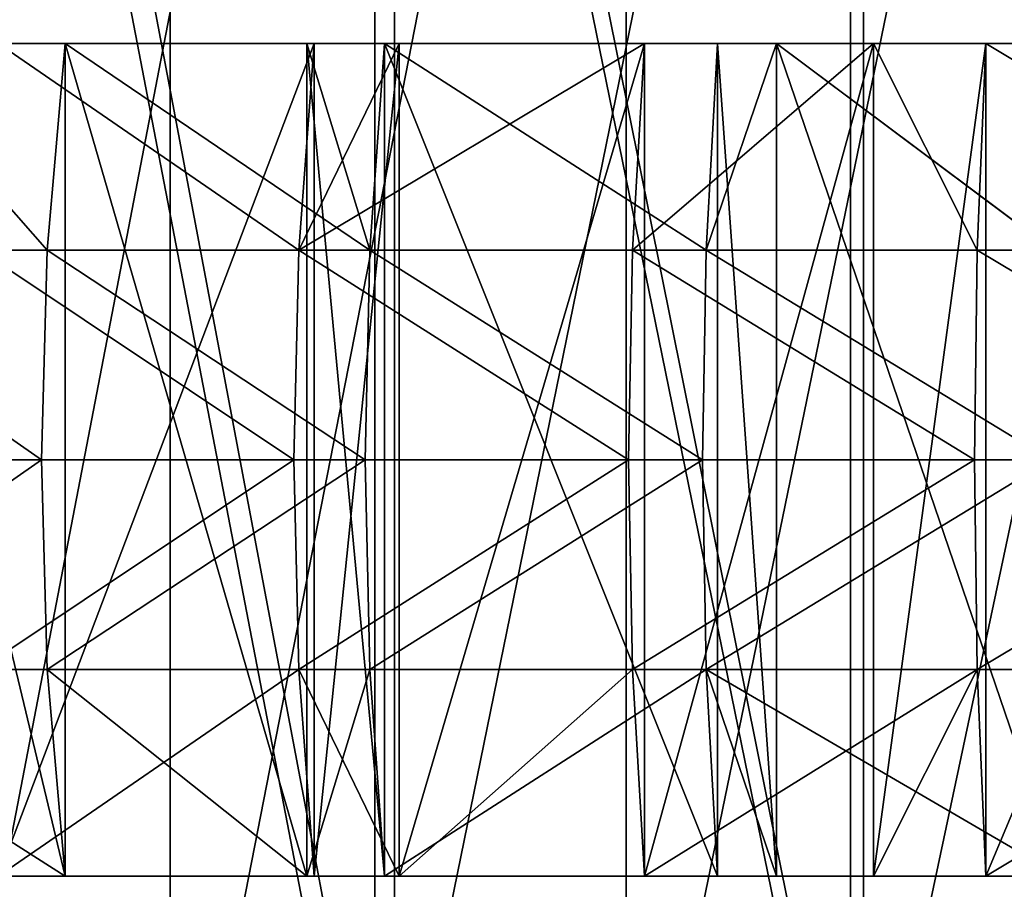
# Model space of a CAD drawing. Extents: x 0 to 150, y -17 to 12.
# Tile 11 of 26: x 53 to 65, y -12 to -1. Entities that reach past the tile are written whole.
import ezdxf

# ---------------------------------------------------------------- set-up
doc = ezdxf.new("R2010")
doc.units = 0
doc.header["$LTSCALE"] = 25.4
doc.layers.get('0').update_dxf_attribs({"color": 13, "linetype": 'CONTINUOUS'})

# ---------------------------------------------------------------- blocks, each defined once
blk = doc.blocks.new('RING-LED-S-7634-7637_STL')
at = {"color": 250}
for p, q in [((86.895, 11.517, 113.037), (86.895, -16.483, 113.037)), ((86.895, 11.517, 113.037), (86.895, -16.483, 113.037)), ((89.35, -16.483, 34.344), (89.35, 11.517, 34.344)), ((89.35, -16.483, 34.344), (89.35, 11.517, 34.344)), ((89.35, -16.483, 115.884), (89.35, 11.517, 115.884)), ((89.35, -16.483, 115.884), (89.35, 11.517, 115.884)), ((89.589, 11.517, 35.877), (89.589, -16.483, 35.877)), ((89.589, 11.517, 35.877), (89.589, -16.483, 35.877)), ((92.369, 11.517, 115.474), (92.369, -16.483, 115.474)), ((92.369, 11.517, 115.474), (92.369, -16.483, 115.474)), ((95.066, -16.483, 32.312), (95.066, 11.517, 32.312)), ((95.066, -16.483, 32.312), (95.066, 11.517, 32.312)), ((95.066, -16.483, 117.916), (95.066, 11.517, 117.916)), ((95.066, -16.483, 117.916), (95.066, 11.517, 117.916)), ((95.22, 11.517, 33.828), (95.22, -16.483, 33.828)), ((95.22, 11.517, 33.828), (95.22, -16.483, 33.828))]:
    blk.add_line(p, q, dxfattribs=at)
at = {"color": 7}
for p, q in [((83.234, -1.653, 37.589), (85.631, -1.653, 36.17)), ((85.417, -4.136, 35.781), (83.234, -1.653, 37.589)), ((85.417, -4.136, 35.781), (83.234, -1.653, 37.589)), ((83.234, -1.653, 37.589), (85.631, -1.653, 36.17)), ((88.623, -1.653, 115.561), (84.826, -1.653, 113.605)), ((88.623, -1.653, 115.561), (84.826, -1.653, 113.605)), ((85.631, -1.653, 36.17), (85.417, -4.136, 35.781)), ((85.631, -1.653, 36.17), (85.417, -4.136, 35.781)), ((85.631, -1.653, 36.17), (89.292, -4.136, 33.885)), ((85.631, -1.653, 36.17), (89.292, -4.136, 33.885)), ((85.631, -1.653, 36.17), (88.534, -1.653, 34.708)), ((85.631, -11.653, 36.17), (85.631, -1.653, 36.17)), ((85.631, -11.653, 36.17), (85.631, -1.653, 36.17)), ((85.631, -1.653, 36.17), (88.534, -1.653, 34.708)), ((88.439, -4.136, 115.965), (88.623, -1.653, 115.561)), ((92.591, -1.653, 117.144), (88.439, -4.136, 115.965)), ((92.591, -1.653, 117.144), (88.439, -4.136, 115.965)), ((89.643, -1.653, 116.01), (88.439, -4.136, 115.965)), ((89.643, -1.653, 116.01), (88.439, -4.136, 115.965)), ((88.439, -4.136, 115.965), (88.623, -1.653, 115.561)), ((88.534, -1.653, 34.708), (89.292, -4.136, 33.885)), ((88.534, -1.653, 34.708), (89.292, -4.136, 33.885)), ((88.534, -1.653, 34.708), (89.468, -1.653, 34.293)), ((88.534, -11.653, 34.708), (88.534, -1.653, 34.708)), ((88.534, -11.653, 34.708), (88.534, -1.653, 34.708)), ((88.534, -1.653, 34.708), (89.468, -1.653, 34.293)), ((89.643, -1.653, 116.01), (88.623, -1.653, 115.561)), ((88.623, -11.653, 115.561), (88.623, -1.653, 115.561)), ((89.643, -1.653, 116.01), (88.623, -1.653, 115.561)), ((88.623, -11.653, 115.561), (88.623, -1.653, 115.561)), ((89.292, -4.136, 33.885), (89.468, -1.653, 34.293)), ((89.292, -4.136, 33.885), (89.468, -1.653, 34.293)), ((89.468, -1.653, 34.293), (93.467, -1.653, 32.793)), ((89.468, -11.653, 34.293), (89.468, -1.653, 34.293)), ((89.468, -11.653, 34.293), (89.468, -1.653, 34.293)), ((89.468, -1.653, 34.293), (93.467, -1.653, 32.793)), ((92.591, -1.653, 117.144), (89.643, -1.653, 116.01)), ((89.643, -11.653, 116.01), (89.643, -1.653, 116.01)), ((92.591, -1.653, 117.144), (89.643, -1.653, 116.01)), ((89.643, -11.653, 116.01), (89.643, -1.653, 116.01)), ((92.591, -1.653, 117.144), (92.446, -4.136, 117.563)), ((92.446, -4.136, 117.563), (95.342, -1.653, 117.992)), ((92.591, -1.653, 117.144), (92.446, -4.136, 117.563)), ((92.446, -4.136, 117.563), (95.342, -1.653, 117.992)), ((95.342, -1.653, 117.992), (92.591, -1.653, 117.144)), ((92.591, -11.653, 117.144), (92.591, -1.653, 117.144)), ((95.342, -1.653, 117.992), (92.591, -1.653, 117.144)), ((92.591, -11.653, 117.144), (92.591, -1.653, 117.144)), ((94.177, -1.653, 32.572), (93.332, -4.136, 32.37)), ((93.332, -4.136, 32.37), (93.467, -1.653, 32.793)), ((94.177, -1.653, 32.572), (93.332, -4.136, 32.37)), ((93.332, -4.136, 32.37), (93.467, -1.653, 32.793)), ((93.467, -1.653, 32.793), (94.177, -1.653, 32.572)), ((93.467, -11.653, 32.793), (93.467, -1.653, 32.793)), ((93.467, -11.653, 32.793), (93.467, -1.653, 32.793)), ((93.467, -1.653, 32.793), (94.177, -1.653, 32.572)), ((94.177, -1.653, 32.572), (97.592, -1.653, 31.684)), ((97.497, -4.136, 31.25), (94.177, -1.653, 32.572)), ((97.497, -4.136, 31.25), (94.177, -1.653, 32.572)), ((94.177, -11.653, 32.572), (94.177, -1.653, 32.572)), ((94.177, -11.653, 32.572), (94.177, -1.653, 32.572)), ((94.177, -1.653, 32.572), (97.592, -1.653, 31.684)), ((96.691, -1.653, 118.338), (95.342, -1.653, 117.992)), ((95.342, -1.653, 117.992), (96.588, -4.136, 118.77)), ((95.342, -1.653, 117.992), (96.588, -4.136, 118.77)), ((95.342, -11.653, 117.992), (95.342, -1.653, 117.992)), ((96.691, -1.653, 118.338), (95.342, -1.653, 117.992)), ((95.342, -11.653, 117.992), (95.342, -1.653, 117.992)), ((96.588, -4.136, 118.77), (96.691, -1.653, 118.338)), ((96.588, -4.136, 118.77), (96.691, -1.653, 118.338)), ((100.888, -1.653, 119.134), (96.691, -1.653, 118.338)), ((96.691, -11.653, 118.338), (96.691, -1.653, 118.338)), ((100.888, -1.653, 119.134), (96.691, -1.653, 118.338)), ((96.691, -11.653, 118.338), (96.691, -1.653, 118.338)), ((85.417, -4.136, 35.781), (81.742, -4.136, 38.039)), ((85.417, -4.136, 35.781), (81.742, -4.136, 38.039)), ((88.439, -4.136, 115.965), (84.604, -4.136, 113.989)), ((88.439, -4.136, 115.965), (84.604, -4.136, 113.989)), ((85.346, -6.653, 35.65), (85.417, -4.136, 35.781)), ((85.346, -6.653, 35.65), (85.417, -4.136, 35.781)), ((85.417, -4.136, 35.781), (89.292, -4.136, 33.885)), ((85.417, -4.136, 35.781), (89.292, -4.136, 33.885)), ((88.439, -4.136, 115.965), (88.378, -6.653, 116.1)), ((88.439, -4.136, 115.965), (88.378, -6.653, 116.1)), ((92.446, -4.136, 117.563), (88.439, -4.136, 115.965)), ((92.446, -4.136, 117.563), (88.439, -4.136, 115.965)), ((89.292, -4.136, 33.885), (89.234, -6.653, 33.749)), ((89.292, -4.136, 33.885), (89.234, -6.653, 33.749)), ((89.292, -4.136, 33.885), (93.332, -4.136, 32.37)), ((89.292, -4.136, 33.885), (93.332, -4.136, 32.37)), ((92.398, -6.653, 117.704), (92.446, -4.136, 117.563)), ((92.398, -6.653, 117.704), (92.446, -4.136, 117.563)), ((92.446, -4.136, 117.563), (96.588, -4.136, 118.77)), ((92.446, -4.136, 117.563), (96.588, -4.136, 118.77)), ((93.286, -6.653, 32.229), (93.332, -4.136, 32.37)), ((93.286, -6.653, 32.229), (93.332, -4.136, 32.37)), ((97.497, -4.136, 31.25), (93.332, -4.136, 32.37)), ((97.497, -4.136, 31.25), (93.332, -4.136, 32.37)), ((96.553, -6.653, 118.915), (96.588, -4.136, 118.77)), ((96.553, -6.653, 118.915), (96.588, -4.136, 118.77)), ((100.826, -4.136, 119.573), (96.588, -4.136, 118.77)), ((100.826, -4.136, 119.573), (96.588, -4.136, 118.77)), ((85.346, -6.653, 35.65), (81.658, -6.653, 37.917)), ((85.346, -6.653, 35.65), (81.658, -6.653, 37.917)), ((88.378, -6.653, 116.1), (84.53, -6.653, 114.118)), ((88.378, -6.653, 116.1), (84.53, -6.653, 114.118)), ((85.417, -9.171, 35.781), (85.346, -6.653, 35.65)), ((85.346, -6.653, 35.65), (89.234, -6.653, 33.749)), ((85.346, -6.653, 35.65), (89.234, -6.653, 33.749)), ((85.417, -9.171, 35.781), (85.346, -6.653, 35.65)), ((92.398, -6.653, 117.704), (88.378, -6.653, 116.1)), ((88.378, -6.653, 116.1), (88.439, -9.171, 115.965)), ((92.398, -6.653, 117.704), (88.378, -6.653, 116.1)), ((88.378, -6.653, 116.1), (88.439, -9.171, 115.965)), ((89.234, -6.653, 33.749), (89.292, -9.171, 33.885)), ((89.234, -6.653, 33.749), (89.292, -9.171, 33.885)), ((89.234, -6.653, 33.749), (93.286, -6.653, 32.229)), ((89.234, -6.653, 33.749), (93.286, -6.653, 32.229)), ((92.446, -9.171, 117.563), (92.398, -6.653, 117.704)), ((92.398, -6.653, 117.704), (96.553, -6.653, 118.915)), ((92.398, -6.653, 117.704), (96.553, -6.653, 118.915)), ((92.446, -9.171, 117.563), (92.398, -6.653, 117.704)), ((97.466, -6.653, 31.105), (93.286, -6.653, 32.229)), ((97.466, -6.653, 31.105), (93.286, -6.653, 32.229)), ((93.332, -9.171, 32.37), (93.286, -6.653, 32.229)), ((93.332, -9.171, 32.37), (93.286, -6.653, 32.229)), ((96.588, -9.171, 118.77), (96.553, -6.653, 118.915)), ((100.806, -6.653, 119.721), (96.553, -6.653, 118.915)), ((96.588, -9.171, 118.77), (96.553, -6.653, 118.915)), ((100.806, -6.653, 119.721), (96.553, -6.653, 118.915)), ((81.742, -9.171, 38.039), (85.631, -11.653, 36.17)), ((85.417, -9.171, 35.781), (81.742, -9.171, 38.039)), ((85.417, -9.171, 35.781), (81.742, -9.171, 38.039)), ((81.742, -9.171, 38.039), (85.631, -11.653, 36.17)), ((88.439, -9.171, 115.965), (84.604, -9.171, 113.989)), ((88.439, -9.171, 115.965), (84.604, -9.171, 113.989)), ((88.534, -11.653, 34.708), (85.417, -9.171, 35.781)), ((85.417, -9.171, 35.781), (89.292, -9.171, 33.885)), ((85.417, -9.171, 35.781), (89.292, -9.171, 33.885)), ((85.417, -9.171, 35.781), (85.631, -11.653, 36.17)), ((85.417, -9.171, 35.781), (85.631, -11.653, 36.17)), ((88.534, -11.653, 34.708), (85.417, -9.171, 35.781)), ((89.643, -11.653, 116.01), (88.439, -9.171, 115.965)), ((88.439, -9.171, 115.965), (88.623, -11.653, 115.561)), ((89.643, -11.653, 116.01), (88.439, -9.171, 115.965)), ((92.446, -9.171, 117.563), (88.439, -9.171, 115.965)), ((92.446, -9.171, 117.563), (88.439, -9.171, 115.965)), ((88.439, -9.171, 115.965), (88.623, -11.653, 115.561)), ((88.534, -11.653, 34.708), (89.292, -9.171, 33.885)), ((88.534, -11.653, 34.708), (89.292, -9.171, 33.885)), ((89.292, -9.171, 33.885), (89.468, -11.653, 34.293)), ((89.292, -9.171, 33.885), (89.468, -11.653, 34.293)), ((89.292, -9.171, 33.885), (93.332, -9.171, 32.37)), ((89.292, -9.171, 33.885), (93.332, -9.171, 32.37)), ((89.643, -11.653, 116.01), (92.446, -9.171, 117.563)), ((89.643, -11.653, 116.01), (92.446, -9.171, 117.563)), ((92.446, -9.171, 117.563), (96.588, -9.171, 118.77)), ((92.446, -9.171, 117.563), (96.588, -9.171, 118.77)), ((92.446, -9.171, 117.563), (92.591, -11.653, 117.144)), ((92.446, -9.171, 117.563), (92.591, -11.653, 117.144)), ((96.588, -9.171, 118.77), (92.591, -11.653, 117.144)), ((96.588, -9.171, 118.77), (92.591, -11.653, 117.144)), ((93.467, -11.653, 32.793), (93.332, -9.171, 32.37)), ((93.332, -9.171, 32.37), (94.177, -11.653, 32.572)), ((93.332, -9.171, 32.37), (94.177, -11.653, 32.572)), ((93.332, -9.171, 32.37), (97.592, -11.653, 31.684)), ((97.497, -9.171, 31.25), (93.332, -9.171, 32.37)), ((97.497, -9.171, 31.25), (93.332, -9.171, 32.37)), ((93.332, -9.171, 32.37), (97.592, -11.653, 31.684)), ((93.467, -11.653, 32.793), (93.332, -9.171, 32.37)), ((96.588, -9.171, 118.77), (95.342, -11.653, 117.992)), ((96.588, -9.171, 118.77), (95.342, -11.653, 117.992)), ((96.691, -11.653, 118.338), (96.588, -9.171, 118.77)), ((100.826, -9.171, 119.573), (96.588, -9.171, 118.77)), ((96.691, -11.653, 118.338), (96.588, -9.171, 118.77)), ((100.826, -9.171, 119.573), (96.588, -9.171, 118.77)), ((85.631, -11.653, 36.17), (83.234, -11.653, 37.589)), ((85.631, -11.653, 36.17), (83.234, -11.653, 37.589)), ((84.826, -11.653, 113.605), (88.623, -11.653, 115.561)), ((84.826, -11.653, 113.605), (88.623, -11.653, 115.561)), ((88.534, -11.653, 34.708), (85.631, -11.653, 36.17)), ((88.534, -11.653, 34.708), (85.631, -11.653, 36.17)), ((89.468, -11.653, 34.293), (88.534, -11.653, 34.708)), ((89.468, -11.653, 34.293), (88.534, -11.653, 34.708)), ((88.623, -11.653, 115.561), (89.643, -11.653, 116.01)), ((88.623, -11.653, 115.561), (89.643, -11.653, 116.01)), ((93.467, -11.653, 32.793), (89.468, -11.653, 34.293)), ((93.467, -11.653, 32.793), (89.468, -11.653, 34.293)), ((89.643, -11.653, 116.01), (92.591, -11.653, 117.144)), ((89.643, -11.653, 116.01), (92.591, -11.653, 117.144)), ((92.591, -11.653, 117.144), (95.342, -11.653, 117.992)), ((92.591, -11.653, 117.144), (95.342, -11.653, 117.992)), ((94.177, -11.653, 32.572), (93.467, -11.653, 32.793)), ((94.177, -11.653, 32.572), (93.467, -11.653, 32.793)), ((97.592, -11.653, 31.684), (94.177, -11.653, 32.572)), ((97.592, -11.653, 31.684), (94.177, -11.653, 32.572)), ((95.342, -11.653, 117.992), (96.691, -11.653, 118.338)), ((95.342, -11.653, 117.992), (96.691, -11.653, 118.338)), ((96.691, -11.653, 118.338), (100.888, -11.653, 119.134)), ((96.691, -11.653, 118.338), (100.888, -11.653, 119.134))]:
    blk.add_line(p, q, dxfattribs=at)
at = {"color": 250}
mesh = blk.add_polyface(dxfattribs=at)
corners = [(86.895, 11.517, 113.037), (81.813, -16.483, 109.861), (81.813, 11.517, 109.861), (86.895, -16.483, 113.037)]
mesh.append_faces([[corners[k] for k in face] for face in [(0, 1, 2), (1, 0, 3)]], dxfattribs={"vtx0": -1, "color": 250})
mesh = blk.add_polyface(dxfattribs=at)
corners = [(89.35, 11.517, 34.344), (83.963, -16.483, 37.135), (83.963, 11.517, 37.135), (89.35, -16.483, 34.344)]
mesh.append_faces([[corners[k] for k in face] for face in [(0, 1, 2), (1, 0, 3)]], dxfattribs={"vtx0": -1, "color": 250})
mesh = blk.add_polyface(dxfattribs=at)
corners = [(89.35, -16.483, 115.884), (83.963, 11.517, 113.093), (83.963, -16.483, 113.093), (89.35, 11.517, 115.884)]
mesh.append_faces([[corners[k] for k in face] for face in [(0, 1, 2), (1, 0, 3)]], dxfattribs={"vtx0": -1, "color": 250})
mesh = blk.add_polyface(dxfattribs=at)
corners = [(89.589, -16.483, 35.877), (84.299, 11.517, 38.691), (84.299, -16.483, 38.691), (89.589, 11.517, 35.877)]
mesh.append_faces([[corners[k] for k in face] for face in [(0, 1, 2), (1, 0, 3)]], dxfattribs={"vtx0": -1, "color": 250})
mesh = blk.add_polyface(dxfattribs=at)
corners = [(92.369, 11.517, 115.474), (86.895, -16.483, 113.037), (86.895, 11.517, 113.037), (92.369, -16.483, 115.474)]
mesh.append_faces([[corners[k] for k in face] for face in [(0, 1, 2), (1, 0, 3)]], dxfattribs={"vtx0": -1, "color": 250})
mesh = blk.add_polyface(dxfattribs=at)
corners = [(95.066, 11.517, 32.312), (89.35, -16.483, 34.344), (89.35, 11.517, 34.344), (95.066, -16.483, 32.312)]
mesh.append_faces([[corners[k] for k in face] for face in [(0, 1, 2), (1, 0, 3)]], dxfattribs={"vtx0": -1, "color": 250})
mesh = blk.add_polyface(dxfattribs=at)
corners = [(95.066, -16.483, 117.916), (89.35, 11.517, 115.884), (89.35, -16.483, 115.884), (95.066, 11.517, 117.916)]
mesh.append_faces([[corners[k] for k in face] for face in [(0, 1, 2), (1, 0, 3)]], dxfattribs={"vtx0": -1, "color": 250})
mesh = blk.add_polyface(dxfattribs=at)
corners = [(95.22, -16.483, 33.828), (89.589, 11.517, 35.877), (89.589, -16.483, 35.877), (95.22, 11.517, 33.828)]
mesh.append_faces([[corners[k] for k in face] for face in [(0, 1, 2), (1, 0, 3)]], dxfattribs={"vtx0": -1, "color": 250})
mesh = blk.add_polyface(dxfattribs=at)
corners = [(98.129, 11.517, 117.126), (92.369, -16.483, 115.474), (92.369, 11.517, 115.474), (98.129, -16.483, 117.126)]
mesh.append_faces([[corners[k] for k in face] for face in [(0, 1, 2), (1, 0, 3)]], dxfattribs={"vtx0": -1, "color": 250})
mesh = blk.add_polyface(dxfattribs=at)
corners = [(101.006, 11.517, 31.078), (95.066, -16.483, 32.312), (95.066, 11.517, 32.312), (101.006, -16.483, 31.078)]
mesh.append_faces([[corners[k] for k in face] for face in [(0, 1, 2), (1, 0, 3)]], dxfattribs={"vtx0": -1, "color": 250})
mesh = blk.add_polyface(dxfattribs=at)
corners = [(101.006, -16.483, 119.15), (95.066, 11.517, 117.916), (95.066, -16.483, 117.916), (101.006, 11.517, 119.15)]
mesh.append_faces([[corners[k] for k in face] for face in [(0, 1, 2), (1, 0, 3)]], dxfattribs={"vtx0": -1, "color": 250})
mesh = blk.add_polyface(dxfattribs=at)
corners = [(101.081, -16.483, 32.582), (95.22, 11.517, 33.828), (95.22, -16.483, 33.828), (101.081, 11.517, 32.582)]
mesh.append_faces([[corners[k] for k in face] for face in [(0, 1, 2), (1, 0, 3)]], dxfattribs={"vtx0": -1, "color": 250})
at = {"color": 7}
mesh = blk.add_polyface(dxfattribs=at)
corners = [(85.417, -4.136, 35.781), (81.742, -4.136, 38.039), (83.234, -1.653, 37.589)]
mesh.append_faces([[corners[k] for k in face] for face in [(0, 1, 2)]], dxfattribs={"color": 7})
mesh = blk.add_polyface(dxfattribs=at)
corners = [(85.631, -1.653, 36.17), (85.417, -4.136, 35.781), (83.234, -1.653, 37.589)]
mesh.append_faces([[corners[k] for k in face] for face in [(0, 1, 2)]], dxfattribs={"color": 7})
mesh = blk.add_polyface(dxfattribs=at)
corners = [(85.631, -11.653, 36.17), (83.234, -1.653, 37.589), (83.234, -11.653, 37.589), (85.631, -1.653, 36.17)]
mesh.append_faces([[corners[k] for k in face] for face in [(0, 1, 2), (1, 0, 3)]], dxfattribs={"vtx0": -1, "color": 7})
mesh = blk.add_polyface(dxfattribs=at)
corners = [(88.439, -4.136, 115.965), (84.826, -1.653, 113.605), (84.604, -4.136, 113.989), (88.623, -1.653, 115.561)]
mesh.append_faces([[corners[k] for k in face] for face in [(0, 1, 2), (1, 0, 3)]], dxfattribs={"vtx0": -1, "color": 7})
mesh = blk.add_polyface(dxfattribs=at)
corners = [(88.623, -1.653, 115.561), (84.826, -11.653, 113.605), (84.826, -1.653, 113.605), (88.623, -11.653, 115.561)]
mesh.append_faces([[corners[k] for k in face] for face in [(0, 1, 2), (1, 0, 3)]], dxfattribs={"vtx0": -1, "color": 7})
mesh = blk.add_polyface(dxfattribs=at)
corners = [(89.292, -4.136, 33.885), (85.417, -4.136, 35.781), (85.631, -1.653, 36.17)]
mesh.append_faces([[corners[k] for k in face] for face in [(0, 1, 2)]], dxfattribs={"color": 7})
mesh = blk.add_polyface(dxfattribs=at)
corners = [(89.292, -4.136, 33.885), (85.631, -1.653, 36.17), (88.534, -1.653, 34.708)]
mesh.append_faces([[corners[k] for k in face] for face in [(0, 1, 2)]], dxfattribs={"color": 7})
mesh = blk.add_polyface(dxfattribs=at)
corners = [(88.534, -11.653, 34.708), (85.631, -1.653, 36.17), (85.631, -11.653, 36.17), (88.534, -1.653, 34.708)]
mesh.append_faces([[corners[k] for k in face] for face in [(0, 1, 2), (1, 0, 3)]], dxfattribs={"vtx0": -1, "color": 7})
mesh = blk.add_polyface(dxfattribs=at)
corners = [(92.591, -1.653, 117.144), (88.439, -4.136, 115.965), (92.446, -4.136, 117.563)]
mesh.append_faces([[corners[k] for k in face] for face in [(0, 1, 2)]], dxfattribs={"color": 7})
mesh = blk.add_polyface(dxfattribs=at)
corners = [(92.591, -1.653, 117.144), (89.643, -1.653, 116.01), (88.439, -4.136, 115.965)]
mesh.append_faces([[corners[k] for k in face] for face in [(0, 1, 2)]], dxfattribs={"color": 7})
mesh = blk.add_polyface(dxfattribs=at)
corners = [(89.643, -1.653, 116.01), (88.623, -1.653, 115.561), (88.439, -4.136, 115.965)]
mesh.append_faces([[corners[k] for k in face] for face in [(0, 1, 2)]], dxfattribs={"color": 7})
mesh = blk.add_polyface(dxfattribs=at)
corners = [(89.468, -1.653, 34.293), (89.292, -4.136, 33.885), (88.534, -1.653, 34.708)]
mesh.append_faces([[corners[k] for k in face] for face in [(0, 1, 2)]], dxfattribs={"color": 7})
mesh = blk.add_polyface(dxfattribs=at)
corners = [(89.468, -11.653, 34.293), (88.534, -1.653, 34.708), (88.534, -11.653, 34.708), (89.468, -1.653, 34.293)]
mesh.append_faces([[corners[k] for k in face] for face in [(0, 1, 2), (1, 0, 3)]], dxfattribs={"vtx0": -1, "color": 7})
mesh = blk.add_polyface(dxfattribs=at)
corners = [(89.643, -1.653, 116.01), (88.623, -11.653, 115.561), (88.623, -1.653, 115.561), (89.643, -11.653, 116.01)]
mesh.append_faces([[corners[k] for k in face] for face in [(0, 1, 2), (1, 0, 3)]], dxfattribs={"vtx0": -1, "color": 7})
mesh = blk.add_polyface(dxfattribs=at)
corners = [(89.468, -1.653, 34.293), (93.332, -4.136, 32.37), (89.292, -4.136, 33.885), (93.467, -1.653, 32.793)]
mesh.append_faces([[corners[k] for k in face] for face in [(0, 1, 2), (1, 0, 3)]], dxfattribs={"vtx0": -1, "color": 7})
mesh = blk.add_polyface(dxfattribs=at)
corners = [(93.467, -11.653, 32.793), (89.468, -1.653, 34.293), (89.468, -11.653, 34.293), (93.467, -1.653, 32.793)]
mesh.append_faces([[corners[k] for k in face] for face in [(0, 1, 2), (1, 0, 3)]], dxfattribs={"vtx0": -1, "color": 7})
mesh = blk.add_polyface(dxfattribs=at)
corners = [(92.591, -1.653, 117.144), (89.643, -11.653, 116.01), (89.643, -1.653, 116.01), (92.591, -11.653, 117.144)]
mesh.append_faces([[corners[k] for k in face] for face in [(0, 1, 2), (1, 0, 3)]], dxfattribs={"vtx0": -1, "color": 7})
mesh = blk.add_polyface(dxfattribs=at)
corners = [(95.342, -1.653, 117.992), (92.591, -1.653, 117.144), (92.446, -4.136, 117.563)]
mesh.append_faces([[corners[k] for k in face] for face in [(0, 1, 2)]], dxfattribs={"color": 7})
mesh = blk.add_polyface(dxfattribs=at)
corners = [(96.588, -4.136, 118.77), (95.342, -1.653, 117.992), (92.446, -4.136, 117.563)]
mesh.append_faces([[corners[k] for k in face] for face in [(0, 1, 2)]], dxfattribs={"color": 7})
mesh = blk.add_polyface(dxfattribs=at)
corners = [(95.342, -1.653, 117.992), (92.591, -11.653, 117.144), (92.591, -1.653, 117.144), (95.342, -11.653, 117.992)]
mesh.append_faces([[corners[k] for k in face] for face in [(0, 1, 2), (1, 0, 3)]], dxfattribs={"vtx0": -1, "color": 7})
mesh = blk.add_polyface(dxfattribs=at)
corners = [(94.177, -1.653, 32.572), (93.332, -4.136, 32.37), (93.467, -1.653, 32.793)]
mesh.append_faces([[corners[k] for k in face] for face in [(0, 1, 2)]], dxfattribs={"color": 7})
mesh = blk.add_polyface(dxfattribs=at)
corners = [(97.497, -4.136, 31.25), (93.332, -4.136, 32.37), (94.177, -1.653, 32.572)]
mesh.append_faces([[corners[k] for k in face] for face in [(0, 1, 2)]], dxfattribs={"color": 7})
mesh = blk.add_polyface(dxfattribs=at)
corners = [(94.177, -11.653, 32.572), (93.467, -1.653, 32.793), (93.467, -11.653, 32.793), (94.177, -1.653, 32.572)]
mesh.append_faces([[corners[k] for k in face] for face in [(0, 1, 2), (1, 0, 3)]], dxfattribs={"vtx0": -1, "color": 7})
mesh = blk.add_polyface(dxfattribs=at)
corners = [(97.592, -1.653, 31.684), (97.497, -4.136, 31.25), (94.177, -1.653, 32.572)]
mesh.append_faces([[corners[k] for k in face] for face in [(0, 1, 2)]], dxfattribs={"color": 7})
mesh = blk.add_polyface(dxfattribs=at)
corners = [(97.592, -11.653, 31.684), (94.177, -1.653, 32.572), (94.177, -11.653, 32.572), (97.592, -1.653, 31.684)]
mesh.append_faces([[corners[k] for k in face] for face in [(0, 1, 2), (1, 0, 3)]], dxfattribs={"vtx0": -1, "color": 7})
mesh = blk.add_polyface(dxfattribs=at)
corners = [(96.691, -1.653, 118.338), (95.342, -1.653, 117.992), (96.588, -4.136, 118.77)]
mesh.append_faces([[corners[k] for k in face] for face in [(0, 1, 2)]], dxfattribs={"color": 7})
mesh = blk.add_polyface(dxfattribs=at)
corners = [(96.691, -1.653, 118.338), (95.342, -11.653, 117.992), (95.342, -1.653, 117.992), (96.691, -11.653, 118.338)]
mesh.append_faces([[corners[k] for k in face] for face in [(0, 1, 2), (1, 0, 3)]], dxfattribs={"vtx0": -1, "color": 7})
mesh = blk.add_polyface(dxfattribs=at)
corners = [(100.826, -4.136, 119.573), (96.691, -1.653, 118.338), (96.588, -4.136, 118.77), (100.888, -1.653, 119.134)]
mesh.append_faces([[corners[k] for k in face] for face in [(0, 1, 2), (1, 0, 3)]], dxfattribs={"vtx0": -1, "color": 7})
mesh = blk.add_polyface(dxfattribs=at)
corners = [(100.888, -1.653, 119.134), (96.691, -11.653, 118.338), (96.691, -1.653, 118.338), (100.888, -11.653, 119.134)]
mesh.append_faces([[corners[k] for k in face] for face in [(0, 1, 2), (1, 0, 3)]], dxfattribs={"vtx0": -1, "color": 7})
mesh = blk.add_polyface(dxfattribs=at)
corners = [(81.742, -4.136, 38.039), (85.346, -6.653, 35.65), (81.658, -6.653, 37.917), (85.417, -4.136, 35.781)]
mesh.append_faces([[corners[k] for k in face] for face in [(0, 1, 2), (1, 0, 3)]], dxfattribs={"vtx0": -1, "color": 7})
mesh = blk.add_polyface(dxfattribs=at)
corners = [(88.378, -6.653, 116.1), (84.604, -4.136, 113.989), (84.53, -6.653, 114.118), (88.439, -4.136, 115.965)]
mesh.append_faces([[corners[k] for k in face] for face in [(0, 1, 2), (1, 0, 3)]], dxfattribs={"vtx0": -1, "color": 7})
mesh = blk.add_polyface(dxfattribs=at)
corners = [(85.417, -4.136, 35.781), (89.234, -6.653, 33.749), (85.346, -6.653, 35.65), (89.292, -4.136, 33.885)]
mesh.append_faces([[corners[k] for k in face] for face in [(0, 1, 2), (1, 0, 3)]], dxfattribs={"vtx0": -1, "color": 7})
mesh = blk.add_polyface(dxfattribs=at)
corners = [(92.398, -6.653, 117.704), (88.439, -4.136, 115.965), (88.378, -6.653, 116.1), (92.446, -4.136, 117.563)]
mesh.append_faces([[corners[k] for k in face] for face in [(0, 1, 2), (1, 0, 3)]], dxfattribs={"vtx0": -1, "color": 7})
mesh = blk.add_polyface(dxfattribs=at)
corners = [(89.292, -4.136, 33.885), (93.286, -6.653, 32.229), (89.234, -6.653, 33.749), (93.332, -4.136, 32.37)]
mesh.append_faces([[corners[k] for k in face] for face in [(0, 1, 2), (1, 0, 3)]], dxfattribs={"vtx0": -1, "color": 7})
mesh = blk.add_polyface(dxfattribs=at)
corners = [(96.553, -6.653, 118.915), (92.446, -4.136, 117.563), (92.398, -6.653, 117.704), (96.588, -4.136, 118.77)]
mesh.append_faces([[corners[k] for k in face] for face in [(0, 1, 2), (1, 0, 3)]], dxfattribs={"vtx0": -1, "color": 7})
mesh = blk.add_polyface(dxfattribs=at)
corners = [(93.332, -4.136, 32.37), (97.466, -6.653, 31.105), (93.286, -6.653, 32.229), (97.497, -4.136, 31.25)]
mesh.append_faces([[corners[k] for k in face] for face in [(0, 1, 2), (1, 0, 3)]], dxfattribs={"vtx0": -1, "color": 7})
mesh = blk.add_polyface(dxfattribs=at)
corners = [(100.806, -6.653, 119.721), (96.588, -4.136, 118.77), (96.553, -6.653, 118.915), (100.826, -4.136, 119.573)]
mesh.append_faces([[corners[k] for k in face] for face in [(0, 1, 2), (1, 0, 3)]], dxfattribs={"vtx0": -1, "color": 7})
mesh = blk.add_polyface(dxfattribs=at)
corners = [(85.346, -6.653, 35.65), (81.742, -9.171, 38.039), (81.658, -6.653, 37.917), (85.417, -9.171, 35.781)]
mesh.append_faces([[corners[k] for k in face] for face in [(0, 1, 2), (1, 0, 3)]], dxfattribs={"vtx0": -1, "color": 7})
mesh = blk.add_polyface(dxfattribs=at)
corners = [(84.604, -9.171, 113.989), (88.378, -6.653, 116.1), (84.53, -6.653, 114.118), (88.439, -9.171, 115.965)]
mesh.append_faces([[corners[k] for k in face] for face in [(0, 1, 2), (1, 0, 3)]], dxfattribs={"vtx0": -1, "color": 7})
mesh = blk.add_polyface(dxfattribs=at)
corners = [(89.234, -6.653, 33.749), (85.417, -9.171, 35.781), (85.346, -6.653, 35.65), (89.292, -9.171, 33.885)]
mesh.append_faces([[corners[k] for k in face] for face in [(0, 1, 2), (1, 0, 3)]], dxfattribs={"vtx0": -1, "color": 7})
mesh = blk.add_polyface(dxfattribs=at)
corners = [(88.439, -9.171, 115.965), (92.398, -6.653, 117.704), (88.378, -6.653, 116.1), (92.446, -9.171, 117.563)]
mesh.append_faces([[corners[k] for k in face] for face in [(0, 1, 2), (1, 0, 3)]], dxfattribs={"vtx0": -1, "color": 7})
mesh = blk.add_polyface(dxfattribs=at)
corners = [(93.286, -6.653, 32.229), (89.292, -9.171, 33.885), (89.234, -6.653, 33.749), (93.332, -9.171, 32.37)]
mesh.append_faces([[corners[k] for k in face] for face in [(0, 1, 2), (1, 0, 3)]], dxfattribs={"vtx0": -1, "color": 7})
mesh = blk.add_polyface(dxfattribs=at)
corners = [(92.446, -9.171, 117.563), (96.553, -6.653, 118.915), (92.398, -6.653, 117.704), (96.588, -9.171, 118.77)]
mesh.append_faces([[corners[k] for k in face] for face in [(0, 1, 2), (1, 0, 3)]], dxfattribs={"vtx0": -1, "color": 7})
mesh = blk.add_polyface(dxfattribs=at)
corners = [(97.466, -6.653, 31.105), (93.332, -9.171, 32.37), (93.286, -6.653, 32.229), (97.497, -9.171, 31.25)]
mesh.append_faces([[corners[k] for k in face] for face in [(0, 1, 2), (1, 0, 3)]], dxfattribs={"vtx0": -1, "color": 7})
mesh = blk.add_polyface(dxfattribs=at)
corners = [(96.588, -9.171, 118.77), (100.806, -6.653, 119.721), (96.553, -6.653, 118.915), (100.826, -9.171, 119.573)]
mesh.append_faces([[corners[k] for k in face] for face in [(0, 1, 2), (1, 0, 3)]], dxfattribs={"vtx0": -1, "color": 7})
mesh = blk.add_polyface(dxfattribs=at)
corners = [(85.631, -11.653, 36.17), (83.234, -11.653, 37.589), (81.742, -9.171, 38.039)]
mesh.append_faces([[corners[k] for k in face] for face in [(0, 1, 2)]], dxfattribs={"color": 7})
mesh = blk.add_polyface(dxfattribs=at)
corners = [(85.631, -11.653, 36.17), (81.742, -9.171, 38.039), (85.417, -9.171, 35.781)]
mesh.append_faces([[corners[k] for k in face] for face in [(0, 1, 2)]], dxfattribs={"color": 7})
mesh = blk.add_polyface(dxfattribs=at)
corners = [(84.826, -11.653, 113.605), (88.439, -9.171, 115.965), (84.604, -9.171, 113.989), (88.623, -11.653, 115.561)]
mesh.append_faces([[corners[k] for k in face] for face in [(0, 1, 2), (1, 0, 3)]], dxfattribs={"vtx0": -1, "color": 7})
mesh = blk.add_polyface(dxfattribs=at)
corners = [(89.292, -9.171, 33.885), (88.534, -11.653, 34.708), (85.417, -9.171, 35.781)]
mesh.append_faces([[corners[k] for k in face] for face in [(0, 1, 2)]], dxfattribs={"color": 7})
mesh = blk.add_polyface(dxfattribs=at)
corners = [(88.534, -11.653, 34.708), (85.631, -11.653, 36.17), (85.417, -9.171, 35.781)]
mesh.append_faces([[corners[k] for k in face] for face in [(0, 1, 2)]], dxfattribs={"color": 7})
mesh = blk.add_polyface(dxfattribs=at)
corners = [(89.643, -11.653, 116.01), (88.439, -9.171, 115.965), (88.623, -11.653, 115.561)]
mesh.append_faces([[corners[k] for k in face] for face in [(0, 1, 2)]], dxfattribs={"color": 7})
mesh = blk.add_polyface(dxfattribs=at)
corners = [(92.446, -9.171, 117.563), (88.439, -9.171, 115.965), (89.643, -11.653, 116.01)]
mesh.append_faces([[corners[k] for k in face] for face in [(0, 1, 2)]], dxfattribs={"color": 7})
mesh = blk.add_polyface(dxfattribs=at)
corners = [(89.468, -11.653, 34.293), (88.534, -11.653, 34.708), (89.292, -9.171, 33.885)]
mesh.append_faces([[corners[k] for k in face] for face in [(0, 1, 2)]], dxfattribs={"color": 7})
mesh = blk.add_polyface(dxfattribs=at)
corners = [(93.332, -9.171, 32.37), (89.468, -11.653, 34.293), (89.292, -9.171, 33.885), (93.467, -11.653, 32.793)]
mesh.append_faces([[corners[k] for k in face] for face in [(0, 1, 2), (1, 0, 3)]], dxfattribs={"vtx0": -1, "color": 7})
mesh = blk.add_polyface(dxfattribs=at)
corners = [(92.591, -11.653, 117.144), (92.446, -9.171, 117.563), (89.643, -11.653, 116.01)]
mesh.append_faces([[corners[k] for k in face] for face in [(0, 1, 2)]], dxfattribs={"color": 7})
mesh = blk.add_polyface(dxfattribs=at)
corners = [(96.588, -9.171, 118.77), (92.446, -9.171, 117.563), (92.591, -11.653, 117.144)]
mesh.append_faces([[corners[k] for k in face] for face in [(0, 1, 2)]], dxfattribs={"color": 7})
mesh = blk.add_polyface(dxfattribs=at)
corners = [(96.588, -9.171, 118.77), (92.591, -11.653, 117.144), (95.342, -11.653, 117.992)]
mesh.append_faces([[corners[k] for k in face] for face in [(0, 1, 2)]], dxfattribs={"color": 7})
mesh = blk.add_polyface(dxfattribs=at)
corners = [(94.177, -11.653, 32.572), (93.467, -11.653, 32.793), (93.332, -9.171, 32.37)]
mesh.append_faces([[corners[k] for k in face] for face in [(0, 1, 2)]], dxfattribs={"color": 7})
mesh = blk.add_polyface(dxfattribs=at)
corners = [(97.592, -11.653, 31.684), (94.177, -11.653, 32.572), (93.332, -9.171, 32.37)]
mesh.append_faces([[corners[k] for k in face] for face in [(0, 1, 2)]], dxfattribs={"color": 7})
mesh = blk.add_polyface(dxfattribs=at)
corners = [(97.592, -11.653, 31.684), (93.332, -9.171, 32.37), (97.497, -9.171, 31.25)]
mesh.append_faces([[corners[k] for k in face] for face in [(0, 1, 2)]], dxfattribs={"color": 7})
mesh = blk.add_polyface(dxfattribs=at)
corners = [(96.691, -11.653, 118.338), (96.588, -9.171, 118.77), (95.342, -11.653, 117.992)]
mesh.append_faces([[corners[k] for k in face] for face in [(0, 1, 2)]], dxfattribs={"color": 7})
mesh = blk.add_polyface(dxfattribs=at)
corners = [(96.691, -11.653, 118.338), (100.826, -9.171, 119.573), (96.588, -9.171, 118.77), (100.888, -11.653, 119.134)]
mesh.append_faces([[corners[k] for k in face] for face in [(0, 1, 2), (1, 0, 3)]], dxfattribs={"vtx0": -1, "color": 7})

msp = doc.modelspace()

# ---------------------------------------------------------------- block references
at = {"color": 0}
msp.add_blockref('RING-LED-S-7634-7637_STL', (-32.3, 0), dxfattribs=at)

doc.saveas('drawing.dxf')
